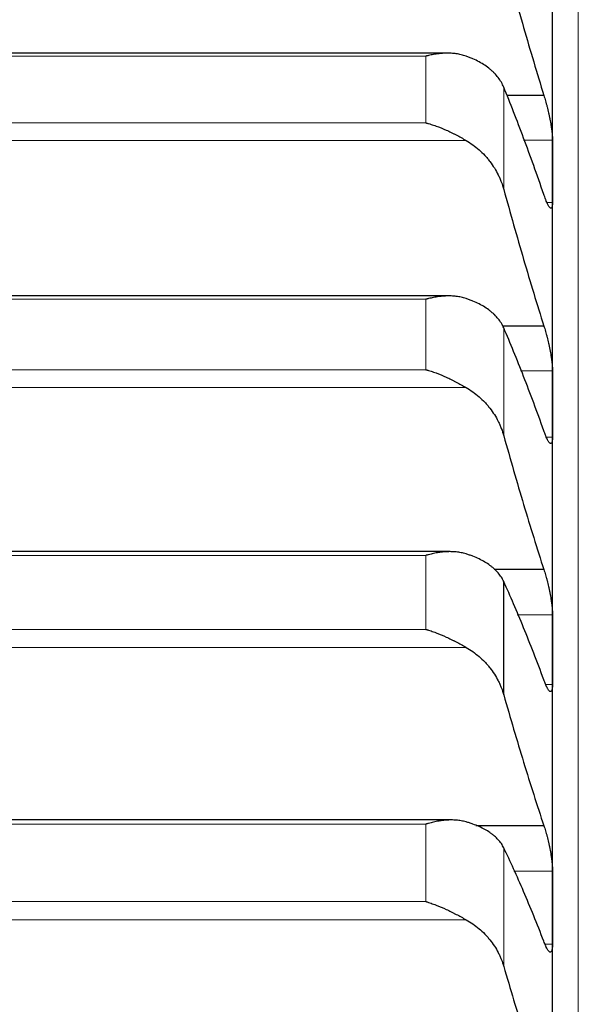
# Model space of a CAD drawing. Header units: inches. Extents: x 0 to 17820, y -10 to 12600.
# Tile 69 of 256: x 6472 to 6507, y 4806 to 4867. Entities that reach past the tile are written whole.
import ezdxf

# ---------------------------------------------------------------- set-up
doc = ezdxf.new("R2010")
doc.units = ezdxf.units.IN
doc.layers.add('1', color=7, linetype='Continuous', true_color=0xffffff)
doc.layers.add('254', color=7, linetype='Continuous', true_color=0xffffff)
doc.styles.add('latin_extended', font='simplex.shx')
doc.dimstyles.get("Standard").update_dxf_attribs({"dimtxt": 0.18, "dimasz": 0.18, "dimexe": 0.18, "dimexo": 0.0625, "dimgap": 0.09, "dimtad": 0, "dimtih": 1, "dimtoh": 1, "dimdec": 4, "dimzin": 0, "dimdsep": 46, "dimtxsty": 'Standard', "dimcen": 0.09, "dimadec": 0, "dimazin": 0, "dimtfac": 1, "dimtdec": 4, "dimtofl": 0, "dimtmove": 0, "dimatfit": 3, "dimfxl": 1, "dimtolj": 1, "dimtzin": 0, "dimarcsym": 0})

# ---------------------------------------------------------------- blocks, each defined once
blk = doc.blocks.new('_U11')
at = {"layer": '254', "color": 3, "linetype": 'Continuous', "lineweight": 13, "transparency": 16777216}
for p, q in [((1736.076, 5351.265), (961.577, 5351.265)), ((991.577, 4450.566), (991.577, 5246.265)), ((6476.743, 4345.566), (961.577, 4345.566))]:
    blk.add_line(p, q, dxfattribs=at)
at = {"layer": '254', "color": 3, "transparency": 16777216}
for points in [[(1009.077, 5246.265), (974.077, 5246.265), (991.577, 5351.265)], [(974.077, 4450.566), (1009.077, 4450.566), (991.577, 4345.566)]]:
    blk.add_solid(points, dxfattribs=at)
at = {"layer": 'Defpoints', "color": 0, "transparency": 16777216}
for p in [(991.577, 5351.265), (1766.076, 5351.265), (6506.743, 4345.566)]:
    blk.add_point(p, dxfattribs=at)
at = {"layer": '254', "color": 2, "lineweight": 13, "transparency": 16777216, "insert": (834.077, 4696.571), "char_height": 105, "attachment_point": 1, "rotation": 90, "style": 'latin_extended'}
blk.add_mtext('\\A1;\\C2;1006', dxfattribs=at)

msp = doc.modelspace()

# ---------------------------------------------------------------- linework, layer by layer
at = {"layer": '1', "color": 110, "linetype": 'Continuous', "lineweight": 13}
for p, q in [((6506.743, 4960.566), (6506.743, 4345.566)), ((6497.288, 4865.139), (6460.999, 4865.139)), ((6497.288, 4860.998), (6497.288, 4865.139)), ((6502.117, 4856.871), (6502.117, 4863.213)), ((6497.288, 4860.998), (6460.999, 4860.998)), ((6499.775, 4859.908), (6458.512, 4859.908)), ((6505.141, 4859.934), (6503.343, 4859.934)), ((6505.141, 4856.051), (6504.802, 4856.051)), ((6497.288, 4850.048), (6460.999, 4850.048)), ((6497.288, 4845.677), (6497.288, 4850.048)), ((6502.117, 4841.579), (6502.117, 4848.271)), ((6497.288, 4845.677), (6460.999, 4845.677)), ((6505.141, 4845.6), (6503.159, 4845.6)), ((6499.775, 4844.574), (6458.512, 4844.574)), ((6505.141, 4841.494), (6504.757, 4841.494)), ((6497.288, 4834.148), (6460.999, 4834.148)), ((6497.288, 4829.557), (6497.288, 4834.148)), ((6505.141, 4830.466), (6502.957, 4830.466)), ((6497.288, 4829.557), (6460.999, 4829.557)), ((6499.775, 4828.441), (6458.512, 4828.441)), ((6505.141, 4826.142), (6504.715, 4826.142)), ((6497.288, 4817.467), (6460.999, 4817.467)), ((6497.288, 4812.661), (6497.288, 4817.467)), ((6502.117, 4808.638), (6502.117, 4815.998)), ((6505.141, 4814.555), (6502.735, 4814.555)), ((6497.288, 4812.661), (6460.999, 4812.661)), ((6499.775, 4811.534), (6458.512, 4811.534)), ((6505.141, 4810.021), (6504.675, 4810.021))]:
    msp.add_line(p, q, dxfattribs=at)
at = {"layer": '1', "color": 2, "linetype": 'Continuous', "lineweight": 25}
for p, q in [((6505.143, 4857.993), (6505.143, 4871.618)), ((6498.619, 4865.322), (6459.679, 4865.322)), ((6504.606, 4862.7), (6502.309, 4862.7)), ((6505.143, 4843.547), (6505.143, 4857.993)), ((6498.693, 4850.254), (6459.593, 4850.254)), ((6504.606, 4848.385), (6502.03, 4848.385)), ((6505.143, 4828.304), (6505.143, 4843.547)), ((6498.767, 4834.38), (6459.508, 4834.38)), ((6504.606, 4833.265), (6501.519, 4833.265)), ((6502.117, 4825.492), (6502.117, 4832.525)), ((6505.143, 4812.288), (6505.143, 4828.304)), ((6498.843, 4817.725), (6459.424, 4817.725)), ((6504.606, 4817.364), (6500.385, 4817.364)), ((6505.143, 4795.524), (6505.143, 4812.288))]:
    msp.add_line(p, q, dxfattribs=at)
for points in [[(6502.117, 4871.344), (6502.321, 4870.59), (6502.731, 4869.1), (6503.35, 4866.915), (6503.975, 4864.778), (6504.395, 4863.387), (6504.606, 4862.7)], [(6504.606, 4856.557), (6504.395, 4857.168), (6503.975, 4858.361), (6503.35, 4860.067), (6502.731, 4861.689), (6502.321, 4862.715), (6502.117, 4863.213)], [(6505.141, 4859.934), (6505.143, 4859.287), (6505.143, 4858.64), (6505.143, 4857.993)], [(6505.143, 4857.993), (6505.143, 4857.346), (6505.143, 4856.698), (6505.141, 4856.051)], [(6502.117, 4856.871), (6502.321, 4856.128), (6502.731, 4854.66), (6503.35, 4852.512), (6503.975, 4850.417), (6504.395, 4849.056), (6504.606, 4848.385)], [(6504.606, 4841.889), (6504.395, 4842.479), (6503.975, 4843.63), (6503.35, 4845.269), (6502.731, 4846.821), (6502.321, 4847.798), (6502.117, 4848.271)], [(6505.141, 4845.6), (6505.143, 4844.916), (6505.143, 4844.231), (6505.143, 4843.547)], [(6505.143, 4843.547), (6505.143, 4842.863), (6505.143, 4842.178), (6505.141, 4841.494)], [(6502.117, 4841.579), (6502.321, 4840.847), (6502.731, 4839.404), (6503.35, 4837.296), (6503.975, 4835.247), (6504.395, 4833.919), (6504.606, 4833.265)], [(6504.606, 4826.425), (6504.395, 4826.994), (6503.975, 4828.101), (6503.35, 4829.671), (6502.731, 4831.151), (6502.321, 4832.077), (6502.117, 4832.525)], [(6505.141, 4830.466), (6505.143, 4829.745), (6505.143, 4829.025), (6505.143, 4828.304)], [(6505.143, 4828.304), (6505.143, 4827.583), (6505.143, 4826.863), (6505.141, 4826.142)], [(6502.117, 4825.492), (6502.321, 4824.774), (6502.731, 4823.357), (6503.35, 4821.294), (6503.975, 4819.293), (6504.395, 4818), (6504.606, 4817.364)], [(6504.606, 4810.191), (6504.395, 4810.738), (6503.975, 4811.799), (6503.35, 4813.297), (6502.731, 4814.703), (6502.321, 4815.577), (6502.117, 4815.998)], [(6505.141, 4814.555), (6505.143, 4813.799), (6505.143, 4813.043), (6505.143, 4812.288)], [(6505.143, 4812.288), (6505.143, 4811.532), (6505.143, 4810.776), (6505.141, 4810.021)], [(6502.117, 4808.638), (6502.321, 4807.933), (6502.731, 4806.545), (6503.35, 4804.529), (6503.975, 4802.58), (6504.395, 4801.324), (6504.606, 4800.708)]]:
    msp.add_open_spline(points, degree=3, dxfattribs=at)
for points, knots in [([(6499.775, 4865.14), (6499.675, 4865.175), (6499.575, 4865.204), (6499.374, 4865.252), (6499.273, 4865.271), (6499.069, 4865.3), (6498.966, 4865.31), (6498.76, 4865.321), (6498.655, 4865.323), (6498.446, 4865.32), (6498.341, 4865.314), (6498.131, 4865.296), (6498.026, 4865.284), (6497.816, 4865.253), (6497.71, 4865.234), (6497.552, 4865.202), (6497.473, 4865.184), (6497.38, 4865.162), (6497.334, 4865.151), (6497.314, 4865.146), (6497.301, 4865.142), (6497.294, 4865.141), (6497.288, 4865.139)], [0, 0, 0, 0, 0.125, 0.125, 0.25, 0.25, 0.375, 0.375, 0.5, 0.5, 0.625, 0.625, 0.75, 0.75, 0.875, 0.875, 0.9375, 0.96875, 0.984375, 0.992188, 0.992188, 1, 1, 1, 1]), ([(6502.117, 4863.213), (6502.075, 4863.317), (6502.025, 4863.419), (6501.91, 4863.616), (6501.781, 4863.808), (6501.623, 4863.99), (6501.494, 4864.123), (6501.449, 4864.166), (6501.379, 4864.231), (6501.355, 4864.252), (6501.306, 4864.294), (6501.282, 4864.315), (6501.157, 4864.418), (6500.945, 4864.574), (6500.71, 4864.716), (6500.463, 4864.85), (6500.334, 4864.914), (6500.164, 4864.989), (6500.13, 4865.003), (6500.06, 4865.032), (6499.956, 4865.075), (6499.848, 4865.115), (6499.775, 4865.14)], [0, 0, 0, 0, 0.125, 0.125, 0.25, 0.375, 0.375, 0.4375, 0.4375, 0.46875, 0.46875, 0.5, 0.5, 0.625, 0.75, 0.75, 0.875, 0.875, 0.90625, 0.90625, 0.9375, 1, 1, 1, 1]), ([(6504.606, 4862.7), (6504.64, 4862.593), (6504.675, 4862.48), (6504.725, 4862.304), (6504.741, 4862.244), (6504.766, 4862.152), (6504.774, 4862.121), (6504.791, 4862.059), (6504.799, 4862.027), (6504.839, 4861.869), (6504.869, 4861.742), (6504.913, 4861.549), (6504.927, 4861.484), (6504.947, 4861.387), (6504.954, 4861.354), (6504.967, 4861.289), (6504.973, 4861.257), (6505.005, 4861.098), (6505.027, 4860.973), (6505.052, 4860.821), (6505.057, 4860.79), (6505.066, 4860.73), (6505.07, 4860.7), (6505.083, 4860.612), (6505.091, 4860.555), (6505.112, 4860.39), (6505.122, 4860.287), (6505.131, 4860.168), (6505.133, 4860.144), (6505.136, 4860.099), (6505.137, 4860.077), (6505.14, 4860.012), (6505.141, 4859.972), (6505.141, 4859.934)], [0, 0, 0, 0, 0.125, 0.125, 0.1875, 0.1875, 0.21875, 0.21875, 0.25, 0.25, 0.375, 0.375, 0.4375, 0.4375, 0.46875, 0.46875, 0.5, 0.5, 0.625, 0.625, 0.65625, 0.65625, 0.6875, 0.6875, 0.75, 0.75, 0.875, 0.875, 0.90625, 0.90625, 0.9375, 0.9375, 1, 1, 1, 1]), ([(6497.288, 4860.998), (6497.291, 4860.997), (6497.294, 4860.996), (6497.301, 4860.994), (6497.304, 4860.993), (6497.314, 4860.991), (6497.334, 4860.985), (6497.38, 4860.973), (6497.473, 4860.947), (6497.552, 4860.923), (6497.71, 4860.873), (6497.815, 4860.838), (6498.129, 4860.725), (6498.337, 4860.641), (6498.648, 4860.503), (6498.752, 4860.454), (6498.907, 4860.379), (6498.959, 4860.353), (6499.063, 4860.301), (6499.114, 4860.274), (6499.269, 4860.193), (6499.372, 4860.137), (6499.575, 4860.024), (6499.675, 4859.967), (6499.775, 4859.908)], [0, 0, 0, 0, 0.003906, 0.003906, 0.007812, 0.007812, 0.015625, 0.03125, 0.0625, 0.125, 0.125, 0.25, 0.25, 0.5, 0.5, 0.625, 0.625, 0.6875, 0.6875, 0.75, 0.75, 0.875, 0.875, 1, 1, 1, 1]), ([(6499.775, 4859.908), (6499.921, 4859.823), (6500.061, 4859.731), (6500.33, 4859.536), (6500.587, 4859.329), (6500.823, 4859.098), (6500.964, 4858.947), (6500.992, 4858.916), (6501.047, 4858.854), (6501.074, 4858.823), (6501.154, 4858.728), (6501.206, 4858.664), (6501.356, 4858.468), (6501.448, 4858.334), (6501.62, 4858.059), (6501.699, 4857.918), (6501.807, 4857.702), (6501.841, 4857.629), (6501.89, 4857.518), (6501.906, 4857.48), (6501.937, 4857.406), (6501.952, 4857.368), (6502.024, 4857.179), (6502.075, 4857.026), (6502.117, 4856.871)], [0, 0, 0, 0, 0.125, 0.125, 0.25, 0.375, 0.375, 0.40625, 0.40625, 0.4375, 0.4375, 0.5, 0.5, 0.625, 0.625, 0.75, 0.75, 0.8125, 0.8125, 0.84375, 0.84375, 0.875, 0.875, 1, 1, 1, 1]), ([(6505.141, 4856.051), (6505.141, 4856.013), (6505.139, 4855.944), (6505.131, 4855.858), (6505.122, 4855.812), (6505.114, 4855.783), (6505.111, 4855.774), (6505.105, 4855.757), (6505.101, 4855.75), (6505.084, 4855.716), (6505.067, 4855.703), (6505.042, 4855.701), (6505.037, 4855.702), (6505.029, 4855.704), (6505.027, 4855.705), (6505.021, 4855.707), (6505.007, 4855.714), (6504.98, 4855.734), (6504.955, 4855.765), (6504.928, 4855.801), (6504.913, 4855.822), (6504.87, 4855.895), (6504.839, 4855.955), (6504.791, 4856.06), (6504.775, 4856.097), (6504.75, 4856.157), (6504.742, 4856.178), (6504.725, 4856.22), (6504.717, 4856.242), (6504.675, 4856.354), (6504.64, 4856.452), (6504.606, 4856.557)], [0, 0, 0, 0, 0.0625, 0.125, 0.1875, 0.1875, 0.21875, 0.21875, 0.25, 0.25, 0.375, 0.375, 0.40625, 0.40625, 0.421875, 0.421875, 0.4375, 0.5, 0.5625, 0.5625, 0.625, 0.625, 0.75, 0.75, 0.8125, 0.8125, 0.84375, 0.84375, 0.875, 0.875, 1, 1, 1, 1]), ([(6499.775, 4850.095), (6499.675, 4850.128), (6499.575, 4850.155), (6499.374, 4850.198), (6499.273, 4850.215), (6499.069, 4850.24), (6498.966, 4850.248), (6498.76, 4850.255), (6498.655, 4850.255), (6498.446, 4850.248), (6498.341, 4850.24), (6498.131, 4850.218), (6498.026, 4850.204), (6497.816, 4850.17), (6497.71, 4850.149), (6497.552, 4850.114), (6497.473, 4850.096), (6497.38, 4850.072), (6497.334, 4850.06), (6497.314, 4850.055), (6497.301, 4850.051), (6497.294, 4850.049), (6497.288, 4850.048)], [0, 0, 0, 0, 0.125, 0.125, 0.25, 0.25, 0.375, 0.375, 0.5, 0.5, 0.625, 0.625, 0.75, 0.75, 0.875, 0.875, 0.9375, 0.96875, 0.984375, 0.992188, 0.992188, 1, 1, 1, 1]), ([(6502.117, 4848.271), (6502.075, 4848.37), (6502.025, 4848.466), (6501.91, 4848.654), (6501.781, 4848.836), (6501.623, 4849.008), (6501.494, 4849.134), (6501.449, 4849.175), (6501.379, 4849.236), (6501.355, 4849.256), (6501.306, 4849.296), (6501.282, 4849.316), (6501.157, 4849.413), (6500.945, 4849.561), (6500.71, 4849.695), (6500.463, 4849.822), (6500.334, 4849.881), (6500.164, 4849.952), (6500.13, 4849.966), (6500.06, 4849.993), (6499.956, 4850.033), (6499.848, 4850.071), (6499.775, 4850.095)], [0, 0, 0, 0, 0.125, 0.125, 0.25, 0.375, 0.375, 0.4375, 0.4375, 0.46875, 0.46875, 0.5, 0.5, 0.625, 0.75, 0.75, 0.875, 0.875, 0.90625, 0.90625, 0.9375, 1, 1, 1, 1]), ([(6504.606, 4848.385), (6504.64, 4848.281), (6504.675, 4848.171), (6504.725, 4847.998), (6504.741, 4847.939), (6504.766, 4847.848), (6504.774, 4847.818), (6504.791, 4847.756), (6504.799, 4847.725), (6504.839, 4847.568), (6504.869, 4847.441), (6504.913, 4847.249), (6504.927, 4847.184), (6504.947, 4847.086), (6504.954, 4847.054), (6504.967, 4846.989), (6504.973, 4846.956), (6505.005, 4846.795), (6505.027, 4846.669), (6505.052, 4846.515), (6505.057, 4846.484), (6505.066, 4846.423), (6505.07, 4846.393), (6505.083, 4846.303), (6505.091, 4846.245), (6505.112, 4846.075), (6505.122, 4845.969), (6505.131, 4845.845), (6505.133, 4845.821), (6505.136, 4845.773), (6505.137, 4845.75), (6505.14, 4845.683), (6505.141, 4845.64), (6505.141, 4845.6)], [0, 0, 0, 0, 0.125, 0.125, 0.1875, 0.1875, 0.21875, 0.21875, 0.25, 0.25, 0.375, 0.375, 0.4375, 0.4375, 0.46875, 0.46875, 0.5, 0.5, 0.625, 0.625, 0.65625, 0.65625, 0.6875, 0.6875, 0.75, 0.75, 0.875, 0.875, 0.90625, 0.90625, 0.9375, 0.9375, 1, 1, 1, 1]), ([(6497.288, 4845.677), (6497.291, 4845.677), (6497.294, 4845.676), (6497.301, 4845.674), (6497.304, 4845.673), (6497.314, 4845.67), (6497.334, 4845.665), (6497.38, 4845.651), (6497.473, 4845.624), (6497.552, 4845.599), (6497.71, 4845.548), (6497.815, 4845.511), (6498.129, 4845.395), (6498.337, 4845.309), (6498.648, 4845.168), (6498.752, 4845.119), (6498.907, 4845.043), (6498.959, 4845.017), (6499.063, 4844.965), (6499.114, 4844.938), (6499.269, 4844.857), (6499.372, 4844.801), (6499.575, 4844.689), (6499.675, 4844.632), (6499.775, 4844.574)], [0, 0, 0, 0, 0.003906, 0.003906, 0.007812, 0.007812, 0.015625, 0.03125, 0.0625, 0.125, 0.125, 0.25, 0.25, 0.5, 0.5, 0.625, 0.625, 0.6875, 0.6875, 0.75, 0.75, 0.875, 0.875, 1, 1, 1, 1]), ([(6499.775, 4844.574), (6499.921, 4844.49), (6500.061, 4844.399), (6500.33, 4844.206), (6500.587, 4844.002), (6500.823, 4843.774), (6500.964, 4843.625), (6500.992, 4843.595), (6501.047, 4843.534), (6501.074, 4843.503), (6501.154, 4843.409), (6501.206, 4843.346), (6501.356, 4843.153), (6501.448, 4843.021), (6501.62, 4842.75), (6501.699, 4842.611), (6501.807, 4842.397), (6501.841, 4842.325), (6501.89, 4842.216), (6501.906, 4842.179), (6501.937, 4842.106), (6501.952, 4842.068), (6502.024, 4841.882), (6502.075, 4841.731), (6502.117, 4841.579)], [0, 0, 0, 0, 0.125, 0.125, 0.25, 0.375, 0.375, 0.40625, 0.40625, 0.4375, 0.4375, 0.5, 0.5, 0.625, 0.625, 0.75, 0.75, 0.8125, 0.8125, 0.84375, 0.84375, 0.875, 0.875, 1, 1, 1, 1]), ([(6505.141, 4841.494), (6505.141, 4841.454), (6505.139, 4841.38), (6505.131, 4841.287), (6505.122, 4841.236), (6505.114, 4841.203), (6505.111, 4841.192), (6505.105, 4841.173), (6505.101, 4841.164), (6505.084, 4841.125), (6505.067, 4841.106), (6505.042, 4841.098), (6505.037, 4841.097), (6505.029, 4841.098), (6505.027, 4841.098), (6505.021, 4841.099), (6505.007, 4841.102), (6504.98, 4841.117), (6504.955, 4841.142), (6504.928, 4841.173), (6504.913, 4841.192), (6504.87, 4841.258), (6504.839, 4841.313), (6504.791, 4841.411), (6504.775, 4841.446), (6504.75, 4841.503), (6504.742, 4841.523), (6504.725, 4841.564), (6504.717, 4841.585), (6504.675, 4841.692), (6504.64, 4841.786), (6504.606, 4841.889)], [0, 0, 0, 0, 0.0625, 0.125, 0.1875, 0.1875, 0.21875, 0.21875, 0.25, 0.25, 0.375, 0.375, 0.40625, 0.40625, 0.421875, 0.421875, 0.4375, 0.5, 0.5625, 0.5625, 0.625, 0.625, 0.75, 0.75, 0.8125, 0.8125, 0.84375, 0.84375, 0.875, 0.875, 1, 1, 1, 1]), ([(6499.775, 4834.242), (6499.675, 4834.272), (6499.575, 4834.297), (6499.374, 4834.337), (6499.273, 4834.351), (6499.069, 4834.372), (6498.966, 4834.378), (6498.76, 4834.381), (6498.655, 4834.379), (6498.446, 4834.367), (6498.341, 4834.358), (6498.131, 4834.332), (6498.026, 4834.316), (6497.816, 4834.278), (6497.71, 4834.256), (6497.552, 4834.219), (6497.473, 4834.199), (6497.38, 4834.174), (6497.334, 4834.161), (6497.314, 4834.156), (6497.301, 4834.152), (6497.294, 4834.15), (6497.288, 4834.148)], [0, 0, 0, 0, 0.125, 0.125, 0.25, 0.25, 0.375, 0.375, 0.5, 0.5, 0.625, 0.625, 0.75, 0.75, 0.875, 0.875, 0.9375, 0.96875, 0.984375, 0.992188, 0.992188, 1, 1, 1, 1]), ([(6502.117, 4832.525), (6502.075, 4832.618), (6502.025, 4832.709), (6501.91, 4832.886), (6501.781, 4833.058), (6501.623, 4833.22), (6501.494, 4833.339), (6501.449, 4833.378), (6501.379, 4833.435), (6501.355, 4833.454), (6501.306, 4833.491), (6501.282, 4833.51), (6501.157, 4833.601), (6500.945, 4833.74), (6500.71, 4833.866), (6500.463, 4833.985), (6500.334, 4834.041), (6500.164, 4834.108), (6500.13, 4834.121), (6500.06, 4834.146), (6499.956, 4834.184), (6499.848, 4834.219), (6499.775, 4834.242)], [0, 0, 0, 0, 0.125, 0.125, 0.25, 0.375, 0.375, 0.4375, 0.4375, 0.46875, 0.46875, 0.5, 0.5, 0.625, 0.75, 0.75, 0.875, 0.875, 0.90625, 0.90625, 0.9375, 1, 1, 1, 1]), ([(6504.606, 4833.265), (6504.64, 4833.164), (6504.675, 4833.057), (6504.725, 4832.887), (6504.741, 4832.829), (6504.766, 4832.74), (6504.774, 4832.71), (6504.791, 4832.649), (6504.799, 4832.618), (6504.839, 4832.463), (6504.869, 4832.337), (6504.913, 4832.145), (6504.927, 4832.081), (6504.947, 4831.983), (6504.954, 4831.95), (6504.967, 4831.885), (6504.973, 4831.852), (6505.005, 4831.691), (6505.027, 4831.563), (6505.052, 4831.407), (6505.057, 4831.376), (6505.066, 4831.314), (6505.07, 4831.283), (6505.083, 4831.191), (6505.091, 4831.132), (6505.112, 4830.959), (6505.122, 4830.849), (6505.131, 4830.721), (6505.133, 4830.696), (6505.136, 4830.647), (6505.137, 4830.623), (6505.14, 4830.552), (6505.141, 4830.508), (6505.141, 4830.466)], [0, 0, 0, 0, 0.125, 0.125, 0.1875, 0.1875, 0.21875, 0.21875, 0.25, 0.25, 0.375, 0.375, 0.4375, 0.4375, 0.46875, 0.46875, 0.5, 0.5, 0.625, 0.625, 0.65625, 0.65625, 0.6875, 0.6875, 0.75, 0.75, 0.875, 0.875, 0.90625, 0.90625, 0.9375, 0.9375, 1, 1, 1, 1]), ([(6497.288, 4829.557), (6497.291, 4829.556), (6497.294, 4829.555), (6497.301, 4829.553), (6497.304, 4829.552), (6497.314, 4829.549), (6497.334, 4829.543), (6497.38, 4829.529), (6497.473, 4829.501), (6497.552, 4829.475), (6497.71, 4829.421), (6497.815, 4829.384), (6498.129, 4829.264), (6498.337, 4829.177), (6498.648, 4829.034), (6498.752, 4828.985), (6498.907, 4828.908), (6498.959, 4828.882), (6499.063, 4828.829), (6499.114, 4828.802), (6499.269, 4828.721), (6499.372, 4828.666), (6499.575, 4828.554), (6499.675, 4828.498), (6499.775, 4828.441)], [0, 0, 0, 0, 0.003906, 0.003906, 0.007813, 0.007813, 0.015625, 0.03125, 0.0625, 0.125, 0.125, 0.25, 0.25, 0.5, 0.5, 0.625, 0.625, 0.6875, 0.6875, 0.75, 0.75, 0.875, 0.875, 1, 1, 1, 1]), ([(6499.775, 4828.441), (6499.921, 4828.358), (6500.061, 4828.269), (6500.33, 4828.078), (6500.587, 4827.877), (6500.823, 4827.653), (6500.964, 4827.506), (6500.992, 4827.476), (6501.047, 4827.416), (6501.074, 4827.385), (6501.154, 4827.293), (6501.206, 4827.231), (6501.356, 4827.041), (6501.448, 4826.911), (6501.62, 4826.644), (6501.699, 4826.507), (6501.807, 4826.297), (6501.841, 4826.227), (6501.89, 4826.119), (6501.906, 4826.083), (6501.937, 4826.01), (6501.952, 4825.974), (6502.024, 4825.791), (6502.075, 4825.643), (6502.117, 4825.492)], [0, 0, 0, 0, 0.125, 0.125, 0.25, 0.375, 0.375, 0.40625, 0.40625, 0.4375, 0.4375, 0.5, 0.5, 0.625, 0.625, 0.75, 0.75, 0.8125, 0.8125, 0.84375, 0.84375, 0.875, 0.875, 1, 1, 1, 1]), ([(6505.141, 4826.142), (6505.141, 4826.1), (6505.139, 4826.022), (6505.131, 4825.922), (6505.122, 4825.866), (6505.114, 4825.829), (6505.111, 4825.818), (6505.105, 4825.796), (6505.101, 4825.786), (6505.084, 4825.74), (6505.067, 4825.716), (6505.042, 4825.701), (6505.037, 4825.699), (6505.029, 4825.698), (6505.027, 4825.697), (6505.021, 4825.697), (6505.007, 4825.697), (6504.98, 4825.705), (6504.955, 4825.726), (6504.928, 4825.752), (6504.913, 4825.768), (6504.87, 4825.827), (6504.839, 4825.877), (6504.791, 4825.969), (6504.775, 4826.002), (6504.75, 4826.056), (6504.742, 4826.074), (6504.725, 4826.113), (6504.717, 4826.133), (6504.675, 4826.235), (6504.64, 4826.325), (6504.606, 4826.425)], [0, 0, 0, 0, 0.0625, 0.125, 0.1875, 0.1875, 0.21875, 0.21875, 0.25, 0.25, 0.375, 0.375, 0.40625, 0.40625, 0.421875, 0.421875, 0.4375, 0.5, 0.5625, 0.5625, 0.625, 0.625, 0.75, 0.75, 0.8125, 0.8125, 0.84375, 0.84375, 0.875, 0.875, 1, 1, 1, 1]), ([(6499.775, 4817.606), (6499.675, 4817.634), (6499.575, 4817.657), (6499.374, 4817.692), (6499.273, 4817.705), (6499.069, 4817.721), (6498.966, 4817.725), (6498.76, 4817.724), (6498.655, 4817.72), (6498.446, 4817.705), (6498.341, 4817.693), (6498.131, 4817.664), (6498.026, 4817.646), (6497.816, 4817.604), (6497.71, 4817.581), (6497.552, 4817.541), (6497.473, 4817.52), (6497.38, 4817.494), (6497.334, 4817.48), (6497.314, 4817.475), (6497.301, 4817.471), (6497.294, 4817.469), (6497.288, 4817.467)], [0, 0, 0, 0, 0.125, 0.125, 0.25, 0.25, 0.375, 0.375, 0.5, 0.5, 0.625, 0.625, 0.75, 0.75, 0.875, 0.875, 0.9375, 0.96875, 0.984375, 0.992188, 0.992188, 1, 1, 1, 1]), ([(6502.117, 4815.998), (6502.075, 4816.086), (6502.025, 4816.171), (6501.91, 4816.338), (6501.781, 4816.499), (6501.623, 4816.651), (6501.494, 4816.762), (6501.449, 4816.799), (6501.379, 4816.852), (6501.355, 4816.87), (6501.306, 4816.905), (6501.282, 4816.923), (6501.157, 4817.008), (6500.945, 4817.138), (6500.71, 4817.256), (6500.463, 4817.367), (6500.334, 4817.419), (6500.164, 4817.481), (6500.13, 4817.493), (6500.06, 4817.517), (6499.956, 4817.552), (6499.848, 4817.585), (6499.775, 4817.606)], [0, 0, 0, 0, 0.125, 0.125, 0.25, 0.375, 0.375, 0.4375, 0.4375, 0.46875, 0.46875, 0.5, 0.5, 0.625, 0.75, 0.75, 0.875, 0.875, 0.90625, 0.90625, 0.9375, 1, 1, 1, 1]), ([(6504.606, 4817.364), (6504.64, 4817.266), (6504.675, 4817.162), (6504.725, 4816.996), (6504.741, 4816.939), (6504.766, 4816.851), (6504.774, 4816.822), (6504.791, 4816.762), (6504.799, 4816.731), (6504.839, 4816.579), (6504.869, 4816.454), (6504.913, 4816.262), (6504.927, 4816.198), (6504.947, 4816.1), (6504.954, 4816.067), (6504.967, 4816.002), (6504.973, 4815.97), (6505.005, 4815.807), (6505.027, 4815.679), (6505.052, 4815.521), (6505.057, 4815.49), (6505.066, 4815.427), (6505.07, 4815.395), (6505.083, 4815.302), (6505.091, 4815.242), (6505.112, 4815.065), (6505.122, 4814.953), (6505.131, 4814.82), (6505.133, 4814.794), (6505.136, 4814.743), (6505.137, 4814.718), (6505.14, 4814.645), (6505.141, 4814.599), (6505.141, 4814.555)], [0, 0, 0, 0, 0.125, 0.125, 0.1875, 0.1875, 0.21875, 0.21875, 0.25, 0.25, 0.375, 0.375, 0.4375, 0.4375, 0.46875, 0.46875, 0.5, 0.5, 0.625, 0.625, 0.65625, 0.65625, 0.6875, 0.6875, 0.75, 0.75, 0.875, 0.875, 0.90625, 0.90625, 0.9375, 0.9375, 1, 1, 1, 1]), ([(6497.288, 4812.661), (6497.291, 4812.66), (6497.294, 4812.659), (6497.301, 4812.657), (6497.304, 4812.656), (6497.314, 4812.653), (6497.334, 4812.646), (6497.38, 4812.632), (6497.473, 4812.602), (6497.552, 4812.575), (6497.71, 4812.52), (6497.815, 4812.481), (6498.129, 4812.359), (6498.337, 4812.27), (6498.648, 4812.125), (6498.752, 4812.076), (6498.907, 4811.999), (6498.959, 4811.973), (6499.063, 4811.92), (6499.114, 4811.893), (6499.269, 4811.812), (6499.372, 4811.757), (6499.575, 4811.646), (6499.675, 4811.59), (6499.775, 4811.534)], [0, 0, 0, 0, 0.003906, 0.003906, 0.007813, 0.007813, 0.015625, 0.03125, 0.0625, 0.125, 0.125, 0.25, 0.25, 0.5, 0.5, 0.625, 0.625, 0.6875, 0.6875, 0.75, 0.75, 0.875, 0.875, 1, 1, 1, 1]), ([(6499.775, 4811.534), (6499.921, 4811.453), (6500.061, 4811.365), (6500.33, 4811.178), (6500.587, 4810.979), (6500.823, 4810.759), (6500.964, 4810.615), (6500.992, 4810.585), (6501.047, 4810.526), (6501.074, 4810.496), (6501.154, 4810.406), (6501.206, 4810.344), (6501.356, 4810.158), (6501.448, 4810.03), (6501.62, 4809.768), (6501.699, 4809.634), (6501.807, 4809.428), (6501.841, 4809.358), (6501.89, 4809.252), (6501.906, 4809.217), (6501.937, 4809.146), (6501.952, 4809.11), (6502.024, 4808.93), (6502.075, 4808.785), (6502.117, 4808.638)], [0, 0, 0, 0, 0.125, 0.125, 0.25, 0.375, 0.375, 0.40625, 0.40625, 0.4375, 0.4375, 0.5, 0.5, 0.625, 0.625, 0.75, 0.75, 0.8125, 0.8125, 0.84375, 0.84375, 0.875, 0.875, 1, 1, 1, 1]), ([(6505.141, 4810.021), (6505.141, 4809.977), (6505.139, 4809.894), (6505.131, 4809.787), (6505.122, 4809.727), (6505.114, 4809.686), (6505.111, 4809.674), (6505.105, 4809.649), (6505.101, 4809.638), (6505.084, 4809.586), (6505.067, 4809.557), (6505.042, 4809.536), (6505.037, 4809.532), (6505.029, 4809.529), (6505.027, 4809.527), (6505.021, 4809.526), (6505.007, 4809.522), (6504.98, 4809.525), (6504.955, 4809.541), (6504.928, 4809.562), (6504.913, 4809.576), (6504.87, 4809.627), (6504.839, 4809.672), (6504.791, 4809.757), (6504.775, 4809.788), (6504.75, 4809.838), (6504.742, 4809.856), (6504.725, 4809.892), (6504.717, 4809.911), (6504.675, 4810.008), (6504.64, 4810.095), (6504.606, 4810.191)], [0, 0, 0, 0, 0.0625, 0.125, 0.1875, 0.1875, 0.21875, 0.21875, 0.25, 0.25, 0.375, 0.375, 0.40625, 0.40625, 0.421875, 0.421875, 0.4375, 0.5, 0.5625, 0.5625, 0.625, 0.625, 0.75, 0.75, 0.8125, 0.8125, 0.84375, 0.84375, 0.875, 0.875, 1, 1, 1, 1])]:
    msp.add_open_spline(points, degree=3, knots=knots, dxfattribs=at)

# ---------------------------------------------------------------- dimensions: what is measured, and where the dimension line sits
at = {"layer": '254', "color": 2, "linetype": 'Continuous', "lineweight": 13}
dim = msp.add_linear_dim(base=(991.577, 5351.265), p1=(6506.743, 4345.566), p2=(1766.076, 5351.265), angle=90, text='\\C2;1006', dimstyle='Standard', override={"dimscale": 30, "dimtxt": 3.5, "dimasz": 3.5, "dimexe": 1, "dimexo": 1, "dimgap": 1.75, "dimtad": 1, "dimtih": 0, "dimtoh": 0, "dimdec": 0, "dimlfac": 0.033333, "dimzin": 8, "dimdsep": 46, "dimlunit": 2, "dimpost": '', "dimtxsty": 'latin_extended', "dimsah": 1, "dimse1": 0, "dimse2": 0, "dimsd1": 0, "dimsd2": 0, "dimclrd": 3, "dimclre": 3, "dimclrt": 2, "dimtol": 0, "dimtm": -0.1, "dimtfac": 0.714286, "dimtdec": 3, "dimtofl": 1, "dimtmove": 0, "dimtzin": 8, "dimlwd": 13, "dimlwe": 13}, dxfattribs=at)
dim.commit()
dim.dimension.update_dxf_attribs({"geometry": '_U11', "text_midpoint": (991.577, 4869.071), "dimtype": 160})

doc.saveas('drawing.dxf')
